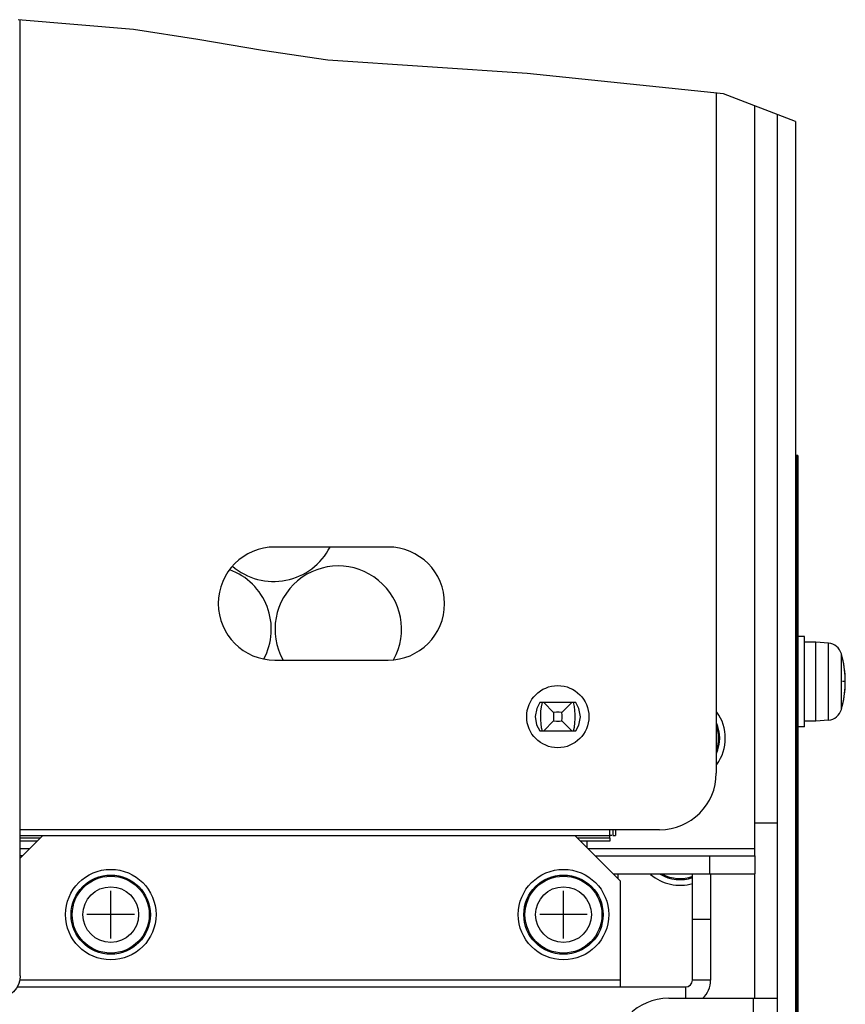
# Model space of a CAD drawing. Extents: x 34 to 410, y 34 to 287.
# Tile 75 of 77: x 320 to 332, y 214 to 228. Entities that reach past the tile are written whole.
import ezdxf

# ---------------------------------------------------------------- set-up
doc = ezdxf.new("R2010")
doc.units = 0
doc.header["$LTSCALE"] = 23.1
doc.layers.get('0').update_dxf_attribs({"linetype": 'CONTINUOUS'})
for name, color, linetype in [('ALL_AXIS', 7, 'CONTINUOUS'), ('ALL_CURVE', 7, 'CONTINUOUS'), ('ALL_FEATURES', 7, 'CONTINUOUS')]:
    doc.layers.add(name, color=color, linetype=linetype)

msp = doc.modelspace()

# ---------------------------------------------------------------- linework, layer by layer
at = {"color": 7, "linetype": 'CONTINUOUS'}
for p, q in [((321.67, 228.272), (319.972, 228.416)), ((322.62, 228.126), (321.67, 228.272)), ((323.573, 227.962), (322.62, 228.126)), ((324.537, 227.819), (323.573, 227.962)), ((327.478, 227.621), (324.537, 227.819)), ((330.376, 227.324), (327.478, 227.621)), ((331.439, 226.911), (330.376, 227.324))]:
    msp.add_line(p, q, dxfattribs=at)
for centre, start, end in [((323.741, 221.054), 229.3066, 332.9595), ((322.772, 219.417), 331.8738, 69.9826), ((324.693, 219.417), 331.1135, 209.3633)]:
    msp.add_arc(centre, 0.933, start, end, dxfattribs=at)
at = {"layer": 'ALL_AXIS', "color": 7, "linetype": 'CONTINUOUS'}
for p, q in [((331.573, 219.31), (331.473, 219.31)), ((331.573, 217.974), (331.573, 219.31)), ((331.74, 219.227), (331.573, 219.227)), ((331.927, 219.21), (331.74, 219.227)), ((331.74, 218.058), (331.74, 219.227)), ((331.573, 217.974), (331.473, 217.974)), ((331.74, 218.058), (331.573, 218.058)), ((331.927, 218.074), (331.74, 218.058))]:
    msp.add_line(p, q, dxfattribs=at)
at = {"layer": 'ALL_AXIS', "color": 9, "linetype": 'CONTINUOUS'}
for p, q in [((331.927, 218.074), (331.927, 219.21)), ((332.117, 218.231), (332.117, 219.054))]:
    msp.add_line(p, q, dxfattribs=at)
at = {"layer": 'ALL_AXIS', "color": 7, "linetype": 'CONTINUOUS'}
for centre, radius in [((327.932, 218.125), 0.459), ((321.336, 215.202), 0.668), ((321.336, 215.202), 0.585), ((328.016, 215.202), 0.668), ((328.016, 215.202), 0.585)]:
    msp.add_circle(centre, radius, dxfattribs=at)
at = {"layer": 'ALL_AXIS', "color": 9, "linetype": 'CONTINUOUS'}
for centre, radius in [((321.336, 215.202), 0.568), ((328.016, 215.202), 0.568), ((321.336, 215.202), 0.411), ((328.016, 215.202), 0.411)]:
    msp.add_circle(centre, radius, dxfattribs=at)
at = {"layer": 'ALL_AXIS', "color": 7, "linetype": 'CONTINUOUS'}
for centre, radius, start, end in [((331.908, 218.994), 0.217, 15.8809, 85), ((330.671, 218.642), 1.503, 344.1191, 15.8809), ((331.908, 218.29), 0.217, 275, 344.1191), ((329.736, 217.807), 0.668, 324.6213, 35.3787), ((329.736, 217.807), 0.585, 337.3309, 22.6691), ((329.736, 216.304), 0.668, 229.3963, 286.2204), ((329.736, 216.304), 0.585, 240.095, 288.3415)]:
    msp.add_arc(centre, radius, start, end, dxfattribs=at)
at = {"layer": 'ALL_AXIS', "color": 9, "linetype": 'CONTINUOUS'}
for centre, start, end in [((329.736, 217.807), 342.5722, 17.4278), ((329.736, 216.304), 242.511, 289.1625)]:
    msp.add_arc(centre, 0.568, start, end, dxfattribs=at)
at = {"layer": 'ALL_CURVE', "color": 40, "linetype": 'CONTINUOUS'}
for p, q in [((332.174, 218.642), (332.133, 218.642)), ((321.336, 214.851), (321.336, 215.553)), ((328.016, 214.851), (328.016, 215.553)), ((321.687, 215.202), (320.985, 215.202)), ((328.367, 215.202), (327.665, 215.202))]:
    msp.add_line(p, q, dxfattribs=at)
msp.add_arc((330.671, 218.642), 1.503, 346.5066, 13.4934, dxfattribs=at)
at = {"layer": 'ALL_FEATURES', "color": 7, "linetype": 'CONTINUOUS'}
for p, q in [((320, 214.3), (320, 228.414)), ((330.27, 227.335), (330.27, 217.29)), ((331.439, 226.911), (331.439, 175.222)), ((331.473, 221.982), (331.439, 221.982)), ((331.456, 221.982), (331.456, 212.964)), ((331.473, 221.982), (331.473, 212.964)), ((325.427, 220.63), (323.757, 220.63)), ((323.757, 218.96), (325.427, 218.96)), ((328.196, 218.333), (327.669, 218.333)), ((327.724, 218.333), (327.871, 218.186)), ((328.141, 218.333), (327.994, 218.186)), ((327.724, 217.916), (327.871, 218.063)), ((328.141, 217.916), (327.994, 218.063)), ((327.669, 217.916), (328.196, 217.916)), ((329.435, 216.455), (320, 216.455)), ((320.334, 216.371), (320, 216.037)), ((320.334, 216.371), (328.183, 216.371)), ((328.851, 215.703), (328.183, 216.371)), ((328.742, 216.371), (328.784, 216.371)), ((328.784, 216.455), (328.784, 216.371)), ((320.25, 216.288), (320, 216.288)), ((328.7, 216.288), (328.266, 216.288)), ((328.7, 216.329), (328.7, 216.288)), ((330.17, 216.071), (330.17, 215.803)), ((330.838, 216.071), (330.838, 215.803)), ((328.751, 215.803), (330.838, 215.803)), ((329.92, 214.234), (329.92, 215.803)), ((328.851, 215.703), (328.851, 214.133)), ((329.92, 215.135), (330.187, 215.135)), ((329.819, 214.133), (319.953, 214.133))]:
    msp.add_line(p, q, dxfattribs=at)
at = {"layer": 'ALL_FEATURES', "color": 3, "linetype": 'CONTINUOUS'}
for p, q in [((330.838, 216.071), (330.838, 227.144)), ((331.172, 175.222), (331.172, 227.015)), ((330.838, 216.555), (331.172, 216.555)), ((328.729, 216.371), (328.7, 216.371)), ((328.7, 216.329), (328.7, 216.371)), ((328.742, 216.455), (328.742, 216.371)), ((320.292, 216.329), (320, 216.329)), ((328.7, 216.329), (328.225, 216.329)), ((328.367, 216.187), (328.367, 216.288)), ((320.033, 216.071), (320, 216.071)), ((328.483, 216.071), (330.838, 216.071)), ((328.817, 215.803), (328.817, 215.737)), ((330.187, 215.803), (330.187, 214.234)), ((330.838, 213.966), (330.838, 215.803)), ((329.569, 213.966), (331.172, 213.966))]:
    msp.add_line(p, q, dxfattribs=at)
at = {"layer": 'ALL_FEATURES', "color": 9, "linetype": 'CONTINUOUS'}
for p, q in [((331.473, 221.648), (331.439, 221.648)), ((320, 216.371), (320.334, 216.371)), ((328.183, 216.371), (328.7, 216.371)), ((328.7, 216.371), (328.7, 216.455)), ((320.133, 216.171), (320, 216.171)), ((330.838, 216.171), (328.383, 216.171)), ((319.993, 214.308), (320, 214.3)), ((328.851, 214.234), (319.993, 214.234)), ((330.187, 214.234), (329.92, 214.234)), ((329.819, 213.966), (329.819, 214.133)), ((330.821, 210.292), (330.821, 213.966))]:
    msp.add_line(p, q, dxfattribs=at)
at = {"layer": 'ALL_FEATURES', "color": 7, "linetype": 'CONTINUOUS'}
for points in [[(327.668, 218.333), (327.622, 218.248), (327.598, 218.127), (327.62, 218.005), (327.668, 217.916)], [(328.197, 217.916), (328.243, 218.001), (328.267, 218.123), (328.244, 218.244), (328.197, 218.333)], [(320, 214.3), (319.993, 214.235), (319.974, 214.172), (319.944, 214.115), (319.902, 214.064), (319.851, 214.023), (319.794, 213.992), (319.731, 213.973), (319.666, 213.966)]]:
    msp.add_lwpolyline(points, dxfattribs=at)
at = {"layer": 'ALL_FEATURES', "color": 9, "linetype": 'CONTINUOUS'}
for points in [[(327.701, 218.333), (327.686, 218.27), (327.679, 218.205), (327.676, 218.141), (327.677, 218.079), (327.681, 218.02), (327.689, 217.966), (327.701, 217.916)], [(328.164, 217.916), (328.177, 217.972), (328.185, 218.033), (328.189, 218.095), (328.189, 218.156), (328.185, 218.218), (328.177, 218.277), (328.164, 218.333)], [(327.871, 218.186), (327.867, 218.144), (327.867, 218.102), (327.871, 218.063)], [(327.994, 218.186), (327.953, 218.19), (327.912, 218.19), (327.871, 218.186)], [(327.994, 218.063), (327.997, 218.104), (327.997, 218.146), (327.994, 218.186)], [(327.871, 218.063), (327.913, 218.06), (327.955, 218.06), (327.994, 218.063)]]:
    msp.add_lwpolyline(points, dxfattribs=at)
at = {"layer": 'ALL_FEATURES', "color": 7, "linetype": 'CONTINUOUS'}
for centre, radius, start, end in [((323.757, 219.795), 0.835, 90, 270), ((325.427, 219.795), 0.835, 270, 90), ((329.435, 217.29), 0.835, 270, 360), ((329.819, 214.234), 0.1, 270, 360)]:
    msp.add_arc(centre, radius, start, end, dxfattribs=at)
at = {"layer": 'ALL_FEATURES', "color": 3, "linetype": 'CONTINUOUS'}
for centre, radius, start, end in [((329.819, 214.234), 0.367, 313.1108, 360), ((329.569, 213.131), 0.835, 90, 180)]:
    msp.add_arc(centre, radius, start, end, dxfattribs=at)

doc.saveas('drawing.dxf')
